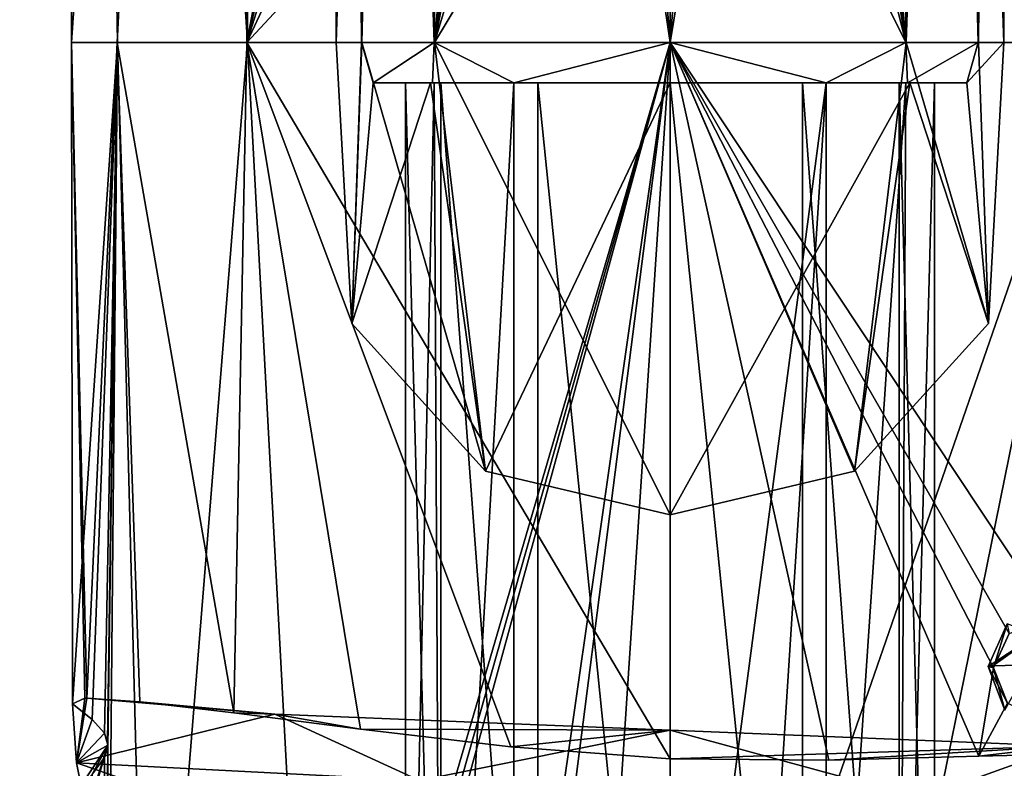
# Model space of a CAD drawing. Header units: millimetres. Extents: x -134 to 134, y -4 to 402.
# Tile 11 of 41: x -8 to 4, y 35 to 44. Entities that reach past the tile are written whole.
import ezdxf

# ---------------------------------------------------------------- set-up
doc = ezdxf.new("R2010")
doc.units = ezdxf.units.MM
doc.header["$LTSCALE"] = 65.185185
for name, color, linetype in [('196', 7, 'CONTINUOUS'), ('197', 7, 'CONTINUOUS'), ('199', 7, 'CONTINUOUS'), ('200', 7, 'CONTINUOUS'), ('3', 7, 'CONTINUOUS'), ('313', 7, 'CONTINUOUS'), ('314', 7, 'CONTINUOUS'), ('315', 7, 'CONTINUOUS'), ('316', 7, 'CONTINUOUS'), ('318', 7, 'CONTINUOUS'), ('319', 7, 'CONTINUOUS'), ('32', 7, 'CONTINUOUS'), ('320', 7, 'CONTINUOUS'), ('321', 7, 'CONTINUOUS'), ('333', 7, 'CONTINUOUS'), ('338', 7, 'CONTINUOUS'), ('339', 7, 'CONTINUOUS'), ('34', 7, 'CONTINUOUS'), ('5', 7, 'CONTINUOUS')]:
    doc.layers.add(name, color=color, linetype=linetype)

msp = doc.modelspace()

# ---------------------------------------------------------------- linework, layer by layer
at = {"layer": '196', "linetype": 'CONTINUOUS'}
for points in [[(-3.25, 43, -29.802), (-2.898, 43, -28.331), (-3.25, 27, -29.802), (-3.25, 43, -29.802)], [(-3.25, 27, -29.802), (-2.898, 43, -28.331), (-2.814, 27, -28.177), (-3.25, 27, -29.802)], [(-2.898, 43, -28.331), (-1.919, 43, -27.179), (-2.814, 27, -28.177), (-2.898, 43, -28.331)], [(-1.919, 43, -27.179), (-1.919, 28.494, -27.179), (-2.814, 27, -28.177), (-1.919, 43, -27.179)], [(2.898, 43, -28.331), (2.815, 27, -28.177), (1.919, 28.494, -27.179), (2.898, 43, -28.331)], [(1.919, 43, -27.179), (2.898, 43, -28.331), (1.919, 28.494, -27.179), (1.919, 43, -27.179)], [(3.25, 27, -29.802), (2.815, 27, -28.177), (3.25, 43, -29.802), (3.25, 27, -29.802)], [(3.25, 43, -29.802), (2.815, 27, -28.177), (2.898, 43, -28.331), (3.25, 43, -29.802)]]:
    msp.add_3dface(points, dxfattribs=at)
at = {"layer": '197', "linetype": 'CONTINUOUS'}
for points in [[(-3.25, 43, -29.802), (-3.25, 27, -29.802), (-2.815, 27, -31.427), (-3.25, 43, -29.802)], [(-3.25, 43, -29.802), (-2.815, 27, -31.427), (-2.815, 43, -31.427), (-3.25, 43, -29.802)], [(-2.815, 27, -31.427), (-1.625, 27, -32.616), (-2.815, 43, -31.427), (-2.815, 27, -31.427)], [(-2.815, 43, -31.427), (-1.625, 27, -32.616), (-1.625, 43, -32.616), (-2.815, 43, -31.427)], [(-1.625, 27, -32.616), (0, 27, -33.052), (-1.625, 43, -32.616), (-1.625, 27, -32.616)], [(-1.625, 43, -32.616), (0, 27, -33.052), (0, 43, -33.052), (-1.625, 43, -32.616)], [(0, 27, -33.052), (1.625, 27, -32.617), (0, 43, -33.052), (0, 27, -33.052)], [(0, 43, -33.052), (1.625, 27, -32.617), (1.625, 43, -32.617), (0, 43, -33.052)], [(1.625, 27, -32.617), (2.814, 27, -31.427), (1.625, 43, -32.617), (1.625, 27, -32.617)], [(1.625, 43, -32.617), (2.814, 27, -31.427), (2.814, 43, -31.427), (1.625, 43, -32.617)], [(3.25, 27, -29.802), (3.25, 43, -29.802), (2.814, 43, -31.427), (3.25, 27, -29.802)], [(2.814, 27, -31.427), (3.25, 27, -29.802), (2.814, 43, -31.427), (2.814, 27, -31.427)]]:
    msp.add_3dface(points, dxfattribs=at)
at = {"layer": '199', "linetype": 'CONTINUOUS'}
for points in [[(-2.917, 43, -27.921), (-3.25, 43, -29.802), (-3.647, 43, -28.928), (-2.917, 43, -27.921)], [(-3.647, 43, -28.928), (-3.25, 43, -29.802), (-2.944, 43, -32.124), (-3.647, 43, -28.928)], [(-2.898, 43, -28.331), (-3.25, 43, -29.802), (-2.917, 43, -27.921), (-2.898, 43, -28.331)], [(-3.25, 43, -29.802), (-2.815, 43, -31.427), (-2.944, 43, -32.124), (-3.25, 43, -29.802)], [(-2.815, 43, -31.427), (-1.625, 43, -32.616), (-2.944, 43, -32.124), (-2.815, 43, -31.427)], [(-2.944, 43, -32.124), (-1.625, 43, -32.616), (0, 43, -33.552), (-2.944, 43, -32.124)], [(-1.919, 43, -27.179), (-2.898, 43, -28.331), (-2.917, 43, -27.921), (-1.919, 43, -27.179)], [(-1.625, 43, -32.616), (0, 43, -33.052), (0, 43, -33.552), (-1.625, 43, -32.616)], [(0, 43, -33.052), (1.625, 43, -32.617), (0, 43, -33.552), (0, 43, -33.052)], [(0, 43, -33.552), (1.625, 43, -32.617), (2.944, 43, -32.124), (0, 43, -33.552)], [(1.625, 43, -32.617), (2.814, 43, -31.427), (2.944, 43, -32.124), (1.625, 43, -32.617)], [(2.898, 43, -28.331), (1.919, 43, -27.179), (2.917, 43, -27.921), (2.898, 43, -28.331)], [(2.814, 43, -31.427), (3.25, 43, -29.802), (2.944, 43, -32.124), (2.814, 43, -31.427)], [(3.25, 43, -29.802), (2.898, 43, -28.331), (2.917, 43, -27.921), (3.25, 43, -29.802)], [(3.647, 43, -28.928), (3.25, 43, -29.802), (2.917, 43, -27.921), (3.647, 43, -28.928)], [(2.944, 43, -32.124), (3.25, 43, -29.802), (3.647, 43, -28.928), (2.944, 43, -32.124)]]:
    msp.add_3dface(points, dxfattribs=at)
at = {"layer": '200', "linetype": 'CONTINUOUS'}
for points in [[(-3.647, 43, -28.928), (-2.944, 43, -32.124), (-3.91, 40.042, -32.035), (-3.647, 43, -28.928)], [(-3.91, 40.042, -32.035), (-2.944, 43, -32.124), (-2.266, 38.229, -34.219), (-3.91, 40.042, -32.035)], [(-2.944, 43, -32.124), (0, 43, -33.552), (-2.266, 38.229, -34.219), (-2.944, 43, -32.124)], [(0, 43, -33.552), (0, 37.696, -34.902), (-2.266, 38.229, -34.219), (0, 43, -33.552)], [(0, 43, -33.552), (2.944, 43, -32.124), (0, 37.696, -34.902), (0, 43, -33.552)], [(0, 37.696, -34.902), (2.944, 43, -32.124), (2.266, 38.229, -34.219), (0, 37.696, -34.902)], [(2.266, 38.229, -34.219), (2.944, 43, -32.124), (3.91, 40.042, -32.035), (2.266, 38.229, -34.219)], [(2.944, 43, -32.124), (3.647, 43, -28.928), (3.91, 40.042, -32.035), (2.944, 43, -32.124)]]:
    msp.add_3dface(points, dxfattribs=at)
at = {"layer": '3', "linetype": 'CONTINUOUS'}
for points in [[(0, 1.983, -48.017), (-123.5, 1.983, -48.017), (0, 79.997, -48.698), (0, 1.983, -48.017)], [(0, 79.997, -48.698), (-123.5, 1.983, -48.017), (-123.5, 40.99, -48.358), (0, 79.997, -48.698)], [(-123.5, 79.997, -48.698), (0, 79.997, -48.698), (-123.5, 40.99, -48.358), (-123.5, 79.997, -48.698)], [(123.5, 40.99, -48.358), (0, 1.983, -48.017), (123.5, 79.997, -48.698), (123.5, 40.99, -48.358)], [(123.5, 79.997, -48.698), (0, 1.983, -48.017), (0, 79.997, -48.698), (123.5, 79.997, -48.698)], [(123.5, 1.983, -48.017), (0, 1.983, -48.017), (123.5, 40.99, -48.358), (123.5, 1.983, -48.017)]]:
    msp.add_3dface(points, dxfattribs=at)
at = {"layer": '313', "linetype": 'CONTINUOUS'}
for points in [[(-5.189, 43.494, -36.007), (-7.35, 76.734, -25.432), (-5.189, 78.361, -30.371), (-5.189, 43.494, -36.007)], [(-5.189, 43.494, -36.007), (-5.189, 78.361, -30.371), (0, 43.494, -38.152), (-5.189, 43.494, -36.007)], [(0, 43.494, -38.152), (-5.189, 78.361, -30.371), (0, 48.351, -38.048), (0, 43.494, -38.152)], [(-7.35, 43.494, -30.808), (-5.197, 75.105, -20.49), (-7.35, 76.734, -25.432), (-7.35, 43.494, -30.808)], [(-7.35, 43.494, -30.808), (-7.35, 76.734, -25.432), (-6.787, 43.494, -33.623), (-7.35, 43.494, -30.808)], [(-6.787, 43.494, -33.623), (-7.35, 76.734, -25.432), (-5.189, 43.494, -36.007), (-6.787, 43.494, -33.623)], [(-6.792, 43.494, -27.992), (-5.197, 75.105, -20.49), (-7.35, 43.494, -30.808), (-6.792, 43.494, -27.992)], [(-5.197, 43.494, -25.605), (-5.197, 75.105, -20.49), (-6.792, 43.494, -27.992), (-5.197, 43.494, -25.605)], [(-5.197, 75.105, -20.49), (-5.197, 43.494, -25.605), (0, 70.963, -19.522), (-5.197, 75.105, -20.49)], [(0, 70.963, -19.522), (-5.197, 43.494, -25.605), (0, 65.484, -20.951), (0, 70.963, -19.522)], [(0, 65.484, -20.951), (-5.197, 43.494, -25.605), (0, 60.039, -22.048), (0, 65.484, -20.951)], [(0, 60.039, -22.048), (-5.197, 43.494, -25.605), (0, 54.588, -22.826), (0, 60.039, -22.048)], [(0, 54.588, -22.826), (-5.197, 43.494, -25.605), (0, 49.088, -23.294), (0, 54.588, -22.826)], [(-5.197, 43.494, -25.605), (0, 43.494, -23.452), (0, 49.088, -23.294), (-5.197, 43.494, -25.605)]]:
    msp.add_3dface(points, dxfattribs=at)
at = {"layer": '314', "linetype": 'CONTINUOUS'}
for points in [[(5.197, 43.494, -35.999), (0, 76.965, -33.068), (5.197, 78.358, -30.363), (5.197, 43.494, -35.999)], [(0, 72.206, -34.431), (0, 76.965, -33.068), (5.197, 43.494, -35.999), (0, 72.206, -34.431)], [(0, 49.088, -23.294), (0, 43.494, -23.452), (5.189, 75.103, -20.482), (0, 49.088, -23.294)], [(0, 43.494, -23.452), (5.189, 43.494, -25.597), (5.189, 75.103, -20.482), (0, 43.494, -23.452)], [(0, 67.462, -35.572), (0, 72.206, -34.431), (5.197, 43.494, -35.999), (0, 67.462, -35.572)], [(0, 62.713, -36.501), (0, 67.462, -35.572), (5.197, 43.494, -35.999), (0, 62.713, -36.501)], [(0, 57.951, -37.223), (0, 62.713, -36.501), (5.197, 43.494, -35.999), (0, 57.951, -37.223)], [(0, 53.166, -37.738), (0, 57.951, -37.223), (5.197, 43.494, -35.999), (0, 53.166, -37.738)], [(0, 48.351, -38.048), (0, 53.166, -37.738), (5.197, 43.494, -35.999), (0, 48.351, -38.048)], [(0, 43.494, -38.152), (0, 48.351, -38.048), (5.197, 43.494, -35.999), (0, 43.494, -38.152)]]:
    msp.add_3dface(points, dxfattribs=at)
at = {"layer": '315', "linetype": 'CONTINUOUS'}
for points in [[(2.899, 43.494, -33.701), (2.899, 80.813, -27.082), (0, 43.494, -34.902), (2.899, 43.494, -33.701)], [(0, 43.494, -34.902), (2.899, 80.813, -27.082), (0, 48.298, -34.798), (0, 43.494, -34.902)], [(2.899, 43.494, -33.701), (4.099, 79.827, -24.353), (2.899, 80.813, -27.082), (2.899, 43.494, -33.701)], [(4.1, 43.494, -30.799), (2.894, 78.841, -21.625), (4.099, 79.827, -24.353), (4.1, 43.494, -30.799)], [(3.789, 43.494, -32.37), (4.099, 79.827, -24.353), (2.899, 43.494, -33.701), (3.789, 43.494, -32.37)], [(4.1, 43.494, -30.799), (4.099, 79.827, -24.353), (3.789, 43.494, -32.37), (4.1, 43.494, -30.799)], [(2.895, 43.494, -27.898), (0, 77.838, -20.714), (2.894, 78.841, -21.625), (2.895, 43.494, -27.898)], [(2.895, 43.494, -27.898), (2.894, 78.841, -21.625), (3.786, 43.494, -29.229), (2.895, 43.494, -27.898)], [(3.786, 43.494, -29.229), (2.894, 78.841, -21.625), (4.1, 43.494, -30.799), (3.786, 43.494, -29.229)], [(0, 72.084, -22.58), (0, 77.838, -20.714), (2.895, 43.494, -27.898), (0, 72.084, -22.58)], [(0, 66.385, -24.079), (0, 72.084, -22.58), (2.895, 43.494, -27.898), (0, 66.385, -24.079)], [(0, 60.715, -25.229), (0, 66.385, -24.079), (2.895, 43.494, -27.898), (0, 60.715, -25.229)], [(0, 55.036, -26.046), (0, 60.715, -25.229), (2.895, 43.494, -27.898), (0, 55.036, -26.046)], [(0, 49.309, -26.537), (0, 55.036, -26.046), (2.895, 43.494, -27.898), (0, 49.309, -26.537)], [(0, 43.494, -26.702), (0, 49.309, -26.537), (2.895, 43.494, -27.898), (0, 43.494, -26.702)]]:
    msp.add_3dface(points, dxfattribs=at)
at = {"layer": '316', "linetype": 'CONTINUOUS'}
for points in [[(-3.786, 43.494, -32.375), (-2.894, 80.815, -27.086), (-4.1, 43.494, -30.805), (-3.786, 43.494, -32.375)], [(-4.1, 43.494, -30.805), (-2.894, 80.815, -27.086), (-4.099, 79.829, -24.359), (-4.1, 43.494, -30.805)], [(-2.895, 43.494, -33.706), (-2.894, 80.815, -27.086), (-3.786, 43.494, -32.375), (-2.895, 43.494, -33.706)], [(-2.895, 43.494, -33.706), (0, 76.566, -29.787), (-2.894, 80.815, -27.086), (-2.895, 43.494, -33.706)], [(-4.1, 43.494, -30.805), (-4.099, 79.829, -24.359), (-3.789, 43.494, -29.234), (-4.1, 43.494, -30.805)], [(-3.789, 43.494, -29.234), (-4.099, 79.829, -24.359), (-2.899, 43.494, -27.903), (-3.789, 43.494, -29.234)], [(-2.899, 43.494, -27.903), (-4.099, 79.829, -24.359), (-2.899, 78.843, -21.629), (-2.899, 43.494, -27.903)], [(0, 49.309, -26.537), (0, 43.494, -26.702), (-2.899, 78.843, -21.629), (0, 49.309, -26.537)], [(0, 43.494, -26.702), (-2.899, 43.494, -27.903), (-2.899, 78.843, -21.629), (0, 43.494, -26.702)], [(0, 71.856, -31.161), (0, 76.566, -29.787), (-2.895, 43.494, -33.706), (0, 71.856, -31.161)], [(0, 67.166, -32.31), (0, 71.856, -31.161), (-2.895, 43.494, -33.706), (0, 67.166, -32.31)], [(0, 62.477, -33.244), (0, 67.166, -32.31), (-2.895, 43.494, -33.706), (0, 62.477, -33.244)], [(0, 57.777, -33.968), (0, 62.477, -33.244), (-2.895, 43.494, -33.706), (0, 57.777, -33.968)], [(0, 53.055, -34.486), (0, 57.777, -33.968), (-2.895, 43.494, -33.706), (0, 53.055, -34.486)], [(0, 48.298, -34.798), (0, 53.055, -34.486), (-2.895, 43.494, -33.706), (0, 48.298, -34.798)], [(0, 43.494, -34.902), (0, 48.298, -34.798), (-2.895, 43.494, -33.706), (0, 43.494, -34.902)]]:
    msp.add_3dface(points, dxfattribs=at)
at = {"layer": '318', "linetype": 'CONTINUOUS'}
for points in [[(-3.91, 40.042, -32.035), (-3.786, 43.494, -32.375), (-4.1, 43.494, -30.805), (-3.91, 40.042, -32.035)], [(-3.91, 40.042, -32.035), (-4.1, 43.494, -30.805), (-3.789, 43.494, -29.234), (-3.91, 40.042, -32.035)], [(-3.647, 43, -28.928), (-3.91, 40.042, -32.035), (-3.789, 43.494, -29.234), (-3.647, 43, -28.928)], [(-3.91, 40.042, -32.035), (-2.266, 38.229, -34.219), (-3.786, 43.494, -32.375), (-3.91, 40.042, -32.035)], [(-3.647, 43, -28.928), (-3.789, 43.494, -29.234), (-2.899, 43.494, -27.903), (-3.647, 43, -28.928)], [(-2.266, 38.229, -34.219), (-2.895, 43.494, -33.706), (-3.786, 43.494, -32.375), (-2.266, 38.229, -34.219)], [(-2.917, 43, -27.921), (-3.647, 43, -28.928), (-2.899, 43.494, -27.903), (-2.917, 43, -27.921)], [(-1.919, 43, -27.179), (-2.917, 43, -27.921), (-2.899, 43.494, -27.903), (-1.919, 43, -27.179)], [(0, 43.494, -26.702), (-1.919, 43, -27.179), (-2.899, 43.494, -27.903), (0, 43.494, -26.702)], [(-2.266, 38.229, -34.219), (0, 37.696, -34.902), (-2.895, 43.494, -33.706), (-2.266, 38.229, -34.219)], [(0, 37.696, -34.902), (0, 43.494, -34.902), (-2.895, 43.494, -33.706), (0, 37.696, -34.902)], [(-1.919, 28.494, -27.179), (-1.919, 43, -27.179), (0, 43.494, -26.702), (-1.919, 28.494, -27.179)], [(-1.919, 28.494, -27.179), (0, 43.494, -26.702), (-0.988, 28.494, -26.823), (-1.919, 28.494, -27.179)], [(-0.988, 28.494, -26.823), (0, 43.494, -26.702), (0, 28.494, -26.702), (-0.988, 28.494, -26.823)]]:
    msp.add_3dface(points, dxfattribs=at)
at = {"layer": '319', "linetype": 'CONTINUOUS'}
for points in [[(1.919, 43, -27.179), (0, 43.494, -26.702), (2.895, 43.494, -27.898), (1.919, 43, -27.179)], [(0, 43.494, -26.702), (1.919, 43, -27.179), (0, 28.494, -26.702), (0, 43.494, -26.702)], [(0, 37.696, -34.902), (2.266, 38.229, -34.219), (0, 43.494, -34.902), (0, 37.696, -34.902)], [(2.266, 38.229, -34.219), (2.899, 43.494, -33.701), (0, 43.494, -34.902), (2.266, 38.229, -34.219)], [(2.917, 43, -27.921), (1.919, 43, -27.179), (2.895, 43.494, -27.898), (2.917, 43, -27.921)], [(2.266, 38.229, -34.219), (3.91, 40.042, -32.035), (2.899, 43.494, -33.701), (2.266, 38.229, -34.219)], [(2.917, 43, -27.921), (2.895, 43.494, -27.898), (3.786, 43.494, -29.229), (2.917, 43, -27.921)], [(3.91, 40.042, -32.035), (3.789, 43.494, -32.37), (2.899, 43.494, -33.701), (3.91, 40.042, -32.035)], [(3.647, 43, -28.928), (2.917, 43, -27.921), (3.786, 43.494, -29.229), (3.647, 43, -28.928)], [(3.91, 40.042, -32.035), (3.647, 43, -28.928), (4.1, 43.494, -30.799), (3.91, 40.042, -32.035)], [(3.647, 43, -28.928), (3.786, 43.494, -29.229), (4.1, 43.494, -30.799), (3.647, 43, -28.928)], [(3.91, 40.042, -32.035), (4.1, 43.494, -30.799), (3.789, 43.494, -32.37), (3.91, 40.042, -32.035)], [(0, 28.494, -26.702), (1.919, 43, -27.179), (0.988, 28.494, -26.823), (0, 28.494, -26.702)], [(1.919, 43, -27.179), (1.919, 28.494, -27.179), (0.988, 28.494, -26.823), (1.919, 43, -27.179)]]:
    msp.add_3dface(points, dxfattribs=at)
at = {"layer": '32', "linetype": 'CONTINUOUS'}
for points in [[(-123.585, 40.99, 48.358), (0, 1.983, 48.017), (-123.585, 79.997, 48.698), (-123.585, 40.99, 48.358)], [(-123.585, 79.997, 48.698), (0, 1.983, 48.017), (0, 79.997, 48.698), (-123.585, 79.997, 48.698)], [(0, 1.983, 48.017), (123.585, 1.983, 48.017), (0, 79.997, 48.698), (0, 1.983, 48.017)], [(0, 79.997, 48.698), (123.585, 1.983, 48.017), (123.585, 40.99, 48.358), (0, 79.997, 48.698)], [(123.585, 79.997, 48.698), (0, 79.997, 48.698), (123.585, 40.99, 48.358), (123.585, 79.997, 48.698)], [(-123.585, 1.983, 48.017), (0, 1.983, 48.017), (-123.585, 40.99, 48.358), (-123.585, 1.983, 48.017)]]:
    msp.add_3dface(points, dxfattribs=at)
at = {"layer": '320', "linetype": 'CONTINUOUS'}
for points in [[(-6.792, 43.494, -27.992), (-7.35, 43.494, -30.808), (-7.164, 35.443, -29.16), (-6.792, 43.494, -27.992)], [(-7.35, 43.494, -30.808), (-6.787, 43.494, -33.623), (-7.339, 35.374, -31.208), (-7.35, 43.494, -30.808)], [(-7.164, 35.443, -29.16), (-7.35, 43.494, -30.808), (-7.186, 35.443, -29.259), (-7.164, 35.443, -29.16)], [(-7.186, 35.443, -29.259), (-7.35, 43.494, -30.808), (-7.339, 35.374, -31.208), (-7.186, 35.443, -29.259)], [(-7.339, 35.374, -31.208), (-6.787, 43.494, -33.623), (-7.097, 35.179, -32.714), (-7.339, 35.374, -31.208)], [(-6.513, 35.396, -27.396), (-6.792, 43.494, -27.992), (-7.164, 35.443, -29.16), (-6.513, 35.396, -27.396)], [(-7.097, 35.179, -32.714), (-6.787, 43.494, -33.623), (-6.947, 35.013, -33.201), (-7.097, 35.179, -32.714)], [(-6.947, 35.013, -33.201), (-6.787, 43.494, -33.623), (-6.908, 34.907, -33.313), (-6.947, 35.013, -33.201)], [(-6.908, 34.907, -33.313), (-6.787, 43.494, -33.623), (-6.905, 34.866, -33.321), (-6.908, 34.907, -33.313)], [(-6.787, 43.494, -33.623), (-6.398, 28.5, -34.42), (-6.907, 30.769, -33.315), (-6.787, 43.494, -33.623)], [(-6.905, 34.866, -33.321), (-6.787, 43.494, -33.623), (-6.907, 34.831, -33.315), (-6.905, 34.866, -33.321)], [(-6.907, 34.831, -33.315), (-6.787, 43.494, -33.623), (-6.907, 30.769, -33.315), (-6.907, 34.831, -33.315)], [(-5.197, 43.494, -25.605), (-6.792, 43.494, -27.992), (-5.359, 35.261, -25.772), (-5.197, 43.494, -25.605)], [(-5.359, 35.261, -25.772), (-6.792, 43.494, -27.992), (-6.513, 35.396, -27.396), (-5.359, 35.261, -25.772)], [(-6.398, 28.5, -34.42), (-6.787, 43.494, -33.623), (-5.189, 43.494, -36.007), (-6.398, 28.5, -34.42)], [(-4.383, 28.5, -36.702), (-6.398, 28.5, -34.42), (-5.189, 43.494, -36.007), (-4.383, 28.5, -36.702)], [(-3.801, 35.062, -24.511), (-5.197, 43.494, -25.605), (-5.359, 35.261, -25.772), (-3.801, 35.062, -24.511)], [(0, 43.494, -23.452), (-5.197, 43.494, -25.605), (0, 34.699, -23.452), (0, 43.494, -23.452)], [(0, 34.699, -23.452), (-5.197, 43.494, -25.605), (-1.956, 34.846, -23.717), (0, 34.699, -23.452)], [(-1.956, 34.846, -23.717), (-5.197, 43.494, -25.605), (-3.801, 35.062, -24.511), (-1.956, 34.846, -23.717)], [(-4.383, 28.5, -36.702), (-5.189, 43.494, -36.007), (0, 43.494, -38.152), (-4.383, 28.5, -36.702)], [(-4.25, 28.498, -36.799), (-4.383, 28.5, -36.702), (0, 43.494, -38.152), (-4.25, 28.498, -36.799)], [(-4.111, 28.494, -36.895), (-4.25, 28.498, -36.799), (0, 43.494, -38.152), (-4.111, 28.494, -36.895)], [(-4.111, 28.494, -36.895), (0, 43.494, -38.152), (-2.15, 28.494, -37.831), (-4.111, 28.494, -36.895)], [(-2.15, 28.494, -37.831), (0, 43.494, -38.152), (0, 28.494, -38.152), (-2.15, 28.494, -37.831)], [(-6.946, 34.715, -33.207), (-6.907, 34.831, -33.315), (-6.946, 30.885, -33.207), (-6.946, 34.715, -33.207)], [(-6.946, 30.885, -33.207), (-6.907, 34.831, -33.315), (-6.907, 30.769, -33.315), (-6.946, 30.885, -33.207)], [(-7.095, 34.513, -32.723), (-6.946, 34.715, -33.207), (-6.946, 30.885, -33.207), (-7.095, 34.513, -32.723)]]:
    msp.add_3dface(points, dxfattribs=at)
at = {"layer": '321', "linetype": 'CONTINUOUS'}
for points in [[(5.189, 43.494, -25.597), (0, 43.494, -23.452), (4.692, 36.424, -25.144), (5.189, 43.494, -25.597)], [(0, 43.494, -23.452), (0, 34.699, -23.452), (1.952, 34.681, -23.716), (0, 43.494, -23.452)], [(3.792, 34.731, -24.505), (0, 43.494, -23.452), (1.952, 34.681, -23.716), (3.792, 34.731, -24.505)], [(0, 43.494, -23.452), (3.792, 34.731, -24.505), (3.972, 35.816, -24.618), (0, 43.494, -23.452)], [(4.692, 36.424, -25.144), (0, 43.494, -23.452), (4.165, 36.237, -24.746), (4.692, 36.424, -25.144)], [(4.165, 36.237, -24.746), (0, 43.494, -23.452), (3.972, 35.816, -24.618), (4.165, 36.237, -24.746)], [(0, 43.494, -38.152), (5.197, 43.494, -35.999), (0, 28.494, -38.152), (0, 43.494, -38.152)], [(0, 28.494, -38.152), (5.197, 43.494, -35.999), (2.15, 28.494, -37.831), (0, 28.494, -38.152)], [(2.15, 28.494, -37.831), (5.197, 43.494, -35.999), (4.408, 33.662, -36.684), (2.15, 28.494, -37.831)], [(3.972, 35.816, -24.618), (3.792, 34.731, -24.505), (4.143, 35.381, -24.731), (3.972, 35.816, -24.618)], [(3.792, 34.731, -24.505), (5.349, 34.769, -25.761), (4.143, 35.381, -24.731), (3.792, 34.731, -24.505)]]:
    msp.add_3dface(points, dxfattribs=at)
at = {"layer": '333', "linetype": 'CONTINUOUS'}
for points in [[(-7.186, 35.443, -29.259), (-7.339, 35.374, -31.208), (-7.29, 34.649, -27.173), (-7.186, 35.443, -29.259)], [(-7.164, 35.443, -29.16), (-7.186, 35.443, -29.259), (-7.29, 34.649, -27.173), (-7.164, 35.443, -29.16)], [(-4.853, 35.247, -24.492), (-7.164, 35.443, -29.16), (-7.29, 34.649, -27.173), (-4.853, 35.247, -24.492)], [(-6.513, 35.396, -27.396), (-7.164, 35.443, -29.16), (-4.853, 35.247, -24.492), (-6.513, 35.396, -27.396)], [(-7.339, 35.374, -31.208), (-7.097, 35.179, -32.714), (-7.29, 34.649, -27.173), (-7.339, 35.374, -31.208)], [(-5.359, 35.261, -25.772), (-6.513, 35.396, -27.396), (-4.853, 35.247, -24.492), (-5.359, 35.261, -25.772)], [(-3.077, 34.432, -22.689), (-4.853, 35.247, -24.492), (-7.29, 34.649, -27.173), (-3.077, 34.432, -22.689)], [(-3.801, 35.062, -24.511), (-5.359, 35.261, -25.772), (-4.853, 35.247, -24.492), (-3.801, 35.062, -24.511)], [(0.001, 35.05, -22.608), (-3.801, 35.062, -24.511), (-4.853, 35.247, -24.492), (0.001, 35.05, -22.608)], [(0.001, 35.05, -22.608), (-4.853, 35.247, -24.492), (-3.077, 34.432, -22.689), (0.001, 35.05, -22.608)], [(-7.097, 35.179, -32.714), (-6.947, 35.013, -33.201), (-7.29, 34.649, -27.173), (-7.097, 35.179, -32.714)], [(-6.947, 35.013, -33.201), (-6.905, 34.866, -33.321), (-7.29, 34.649, -27.173), (-6.947, 35.013, -33.201)], [(-6.947, 35.013, -33.201), (-6.908, 34.907, -33.313), (-6.905, 34.866, -33.321), (-6.947, 35.013, -33.201)], [(-1.956, 34.846, -23.717), (-3.801, 35.062, -24.511), (0.001, 35.05, -22.608), (-1.956, 34.846, -23.717)], [(3.076, 34.216, -22.689), (0.001, 35.05, -22.608), (-3.077, 34.432, -22.689), (3.076, 34.216, -22.689)], [(0, 34.699, -23.452), (-1.956, 34.846, -23.717), (0.001, 35.05, -22.608), (0, 34.699, -23.452)], [(4.854, 34.854, -24.493), (0, 34.699, -23.452), (0.001, 35.05, -22.608), (4.854, 34.854, -24.493)], [(4.854, 34.854, -24.493), (0.001, 35.05, -22.608), (3.076, 34.216, -22.689), (4.854, 34.854, -24.493)], [(-6.905, 34.866, -33.321), (-7.095, 34.513, -32.723), (-7.339, 34.209, -31.208), (-6.905, 34.866, -33.321)], [(-6.905, 34.866, -33.321), (-7.339, 34.209, -31.208), (-7.184, 34, -29.25), (-6.905, 34.866, -33.321)], [(-6.905, 34.866, -33.321), (-7.161, 33.992, -29.146), (-7.29, 34.649, -27.173), (-6.905, 34.866, -33.321)], [(-6.905, 34.866, -33.321), (-7.184, 34, -29.25), (-7.161, 33.992, -29.146), (-6.905, 34.866, -33.321)], [(-6.905, 34.866, -33.321), (-6.946, 34.715, -33.207), (-7.095, 34.513, -32.723), (-6.905, 34.866, -33.321)], [(-6.905, 34.866, -33.321), (-6.907, 34.831, -33.315), (-6.946, 34.715, -33.207), (-6.905, 34.866, -33.321)], [(1.952, 34.681, -23.716), (0, 34.699, -23.452), (4.854, 34.854, -24.493), (1.952, 34.681, -23.716)], [(3.792, 34.731, -24.505), (1.952, 34.681, -23.716), (4.854, 34.854, -24.493), (3.792, 34.731, -24.505)], [(7.29, 33.999, -27.173), (4.854, 34.854, -24.493), (3.076, 34.216, -22.689), (7.29, 33.999, -27.173)], [(5.349, 34.769, -25.761), (3.792, 34.731, -24.505), (4.854, 34.854, -24.493), (5.349, 34.769, -25.761)], [(-7.29, 34.649, -27.173), (-7.161, 33.992, -29.146), (-4.847, 33.796, -24.489), (-7.29, 34.649, -27.173)], [(-3.077, 34.432, -22.689), (-7.29, 34.649, -27.173), (-4.847, 33.796, -24.489), (-3.077, 34.432, -22.689)]]:
    msp.add_3dface(points, dxfattribs=at)
at = {"layer": '338', "linetype": 'CONTINUOUS'}
for points in [[(4.141, 36.354, -24.16), (3.972, 35.816, -24.618), (3.907, 35.83, -24.146), (4.141, 36.354, -24.16)], [(4.141, 36.354, -24.16), (3.907, 35.83, -24.146), (4.502, 36.221, -22.99), (4.141, 36.354, -24.16)], [(4.165, 36.237, -24.746), (3.972, 35.816, -24.618), (4.141, 36.354, -24.16), (4.165, 36.237, -24.746)], [(4.502, 36.221, -22.99), (3.907, 35.83, -24.146), (3.965, 35.841, -23.703), (4.502, 36.221, -22.99)], [(4.42, 35.85, -22.908), (4.502, 36.221, -22.99), (3.965, 35.841, -23.703), (4.42, 35.85, -22.908)]]:
    msp.add_3dface(points, dxfattribs=at)
at = {"layer": '339', "linetype": 'CONTINUOUS'}
for points in [[(3.965, 35.841, -23.703), (3.907, 35.83, -24.146), (4.113, 35.295, -24.131), (3.965, 35.841, -23.703)], [(3.972, 35.816, -24.618), (4.143, 35.381, -24.731), (3.907, 35.83, -24.146), (3.972, 35.816, -24.618)], [(3.907, 35.83, -24.146), (4.143, 35.381, -24.731), (4.113, 35.295, -24.131), (3.907, 35.83, -24.146)], [(4.42, 35.85, -22.908), (3.965, 35.841, -23.703), (4.113, 35.295, -24.131), (4.42, 35.85, -22.908)]]:
    msp.add_3dface(points, dxfattribs=at)
at = {"layer": '34', "linetype": 'CONTINUOUS'}
for points in [[(-123.585, 80.006, 47.698), (0, 80.006, 47.698), (-123.585, 40.998, 47.358), (-123.585, 80.006, 47.698)], [(-123.585, 40.998, 47.358), (0, 80.006, 47.698), (-123.585, 1.991, 47.017), (-123.585, 40.998, 47.358)], [(-123.585, 1.991, 47.017), (0, 80.006, 47.698), (0, 1.991, 47.017), (-123.585, 1.991, 47.017)], [(123.585, 80.006, 47.698), (123.585, 40.998, 47.358), (0, 1.991, 47.017), (123.585, 80.006, 47.698)], [(0, 80.006, 47.698), (123.585, 80.006, 47.698), (0, 1.991, 47.017), (0, 80.006, 47.698)], [(123.585, 40.998, 47.358), (123.585, 1.991, 47.017), (0, 1.991, 47.017), (123.585, 40.998, 47.358)]]:
    msp.add_3dface(points, dxfattribs=at)
at = {"layer": '5', "linetype": 'CONTINUOUS'}
for points in [[(-123.5, 80.006, -47.698), (-123.5, 40.998, -47.358), (0, 1.991, -47.017), (-123.5, 80.006, -47.698)], [(0, 80.006, -47.698), (-123.5, 80.006, -47.698), (0, 1.991, -47.017), (0, 80.006, -47.698)], [(123.5, 80.006, -47.698), (0, 80.006, -47.698), (123.5, 40.998, -47.358), (123.5, 80.006, -47.698)], [(123.5, 40.998, -47.358), (0, 80.006, -47.698), (123.5, 1.991, -47.017), (123.5, 40.998, -47.358)], [(123.5, 1.991, -47.017), (0, 80.006, -47.698), (0, 1.991, -47.017), (123.5, 1.991, -47.017)], [(-123.5, 40.998, -47.358), (-123.5, 1.991, -47.017), (0, 1.991, -47.017), (-123.5, 40.998, -47.358)]]:
    msp.add_3dface(points, dxfattribs=at)

doc.saveas('drawing.dxf')
